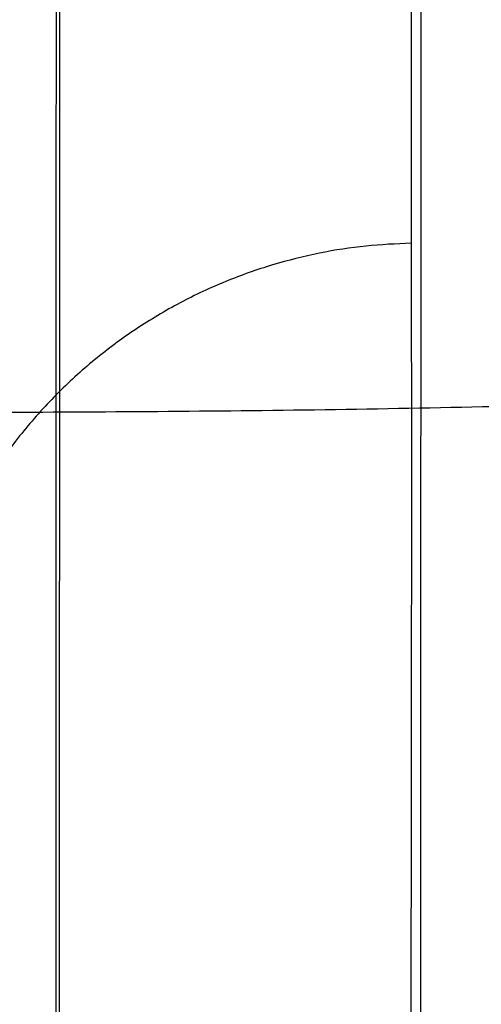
# Model space of a CAD drawing. Header units: millimetres. Extents: x 3.2 to 21.4, y -2.1 to 15.1.
# Tile 9 of 256: x 12.2798 to 12.325, y 4.0612 to 4.1576. Entities that reach past the tile are written whole.
import ezdxf

# ---------------------------------------------------------------- set-up
doc = ezdxf.new("R2010")
doc.units = ezdxf.units.MM
doc.header["$MEASUREMENT"] = 0
doc.layers.add('Default', color=7, linetype='Continuous', true_color=0x000000)

msp = doc.modelspace()

# ---------------------------------------------------------------- linework, layer by layer
at = {"layer": 'Default'}
for points, knots in [([(12.27288175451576, 15.09811619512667, 0.6500000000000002), (12.77951789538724, 15.09817927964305, 0.6499749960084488), (13.83115600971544, 15.00806529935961, 0.6533656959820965), (15.44826115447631, 14.55175671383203, 0.6676409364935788), (17.0067769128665, 13.75068135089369, 0.683580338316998), (18.39794499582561, 12.62318343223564, 0.6905771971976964), (19.52544354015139, 11.23199200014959, 0.6835761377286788), (20.19302371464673, 9.933306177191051, 0.6703244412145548), (20.55484036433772, 8.864827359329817, 0.6604670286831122), (20.74263743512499, 8.061365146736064, 0.6545354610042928), (20.83248743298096, 7.399979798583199, 0.6514330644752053), (20.86728051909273, 6.880220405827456, 0.6502069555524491), (20.87568237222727, 6.498116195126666, 0.6499067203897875), (20.86728051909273, 6.116011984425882, 0.6502069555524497), (20.83248743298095, 5.59625259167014, 0.6514330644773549), (20.742637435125, 4.934867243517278, 0.6545354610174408), (20.55484036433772, 4.131405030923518, 0.6604670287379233), (20.19302371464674, 3.062926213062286, 0.6703244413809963), (19.52544354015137, 1.76424039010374, 0.6835761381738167), (18.39794499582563, 0.3730489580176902, 0.6905771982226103), (17.0067769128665, -0.7544489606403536, 0.6835803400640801), (15.44826115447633, -1.555524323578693, 0.6676409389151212), (13.83115600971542, -2.011832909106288, 0.6533656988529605), (12.77951789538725, -2.1019468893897, 0.6499749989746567), (12.27288175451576, -2.101883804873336, 0.6500000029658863)], [0, 0, 0, 0, 1.659111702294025, 3.318223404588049, 4.977335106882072, 6.636446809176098, 8.295558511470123, 9.954670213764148, 10.78422606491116, 11.61378191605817, 12.44333776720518, 12.85811569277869, 13.2728936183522, 13.6876715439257, 14.10244946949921, 14.93200532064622, 15.76156117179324, 16.59111702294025, 18.25022872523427, 19.9093404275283, 21.56845212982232, 23.22756383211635, 24.88667553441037, 26.5457872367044, 26.5457872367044, 26.5457872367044, 26.5457872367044]), ([(12.27288175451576, 15.09811619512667, 0.3), (12.77951789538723, 15.09817927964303, 0.2999749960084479), (13.83115600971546, 15.00806529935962, 0.3033656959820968), (15.4482611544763, 14.55175671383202, 0.3176409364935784), (17.00677691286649, 13.75068135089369, 0.3335803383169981), (18.39794499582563, 12.62318343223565, 0.3405771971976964), (19.52544354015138, 11.2319920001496, 0.3335761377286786), (20.19302371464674, 9.933306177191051, 0.3203244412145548), (20.55484036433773, 8.864827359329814, 0.3104670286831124), (20.74263743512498, 8.061365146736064, 0.3045354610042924), (20.83248743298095, 7.399979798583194, 0.3014330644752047), (20.86728051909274, 6.880220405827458, 0.3002069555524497), (20.87568237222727, 6.49811619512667, 0.299906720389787), (20.86728051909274, 6.116011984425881, 0.3002069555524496), (20.83248743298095, 5.59625259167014, 0.3014330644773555), (20.74263743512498, 4.934867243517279, 0.3045354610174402), (20.55484036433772, 4.131405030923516, 0.3104670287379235), (20.19302371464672, 3.062926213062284, 0.3203244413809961), (19.52544354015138, 1.76424039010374, 0.3335761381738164), (18.39794499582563, 0.3730489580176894, 0.3405771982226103), (17.00677691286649, -0.7544489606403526, 0.3335803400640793), (15.44826115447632, -1.555524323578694, 0.3176409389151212), (13.83115600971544, -2.011832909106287, 0.3033656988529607), (12.77951789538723, -2.1019468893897, 0.2999749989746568), (12.27288175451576, -2.101883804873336, 0.3000000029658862)], [-17.91769682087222, -17.91769682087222, -17.91769682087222, -17.91769682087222, -16.22909076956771, -14.5404847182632, -12.85187866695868, -11.16327261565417, -9.474666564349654, -7.786060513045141, -6.941757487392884, -6.097454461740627, -5.25315143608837, -4.830999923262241, -4.408848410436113, -3.986696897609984, -3.564545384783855, -2.720242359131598, -1.875939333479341, -1.031636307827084, 0.6569697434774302, 2.345575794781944, 4.034181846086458, 5.722787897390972, 7.411393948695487, 9.100000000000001, 9.100000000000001, 9.100000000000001, 9.100000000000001]), ([(12.27288175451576, 15.09811619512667, 0.4750000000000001), (12.77951789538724, 15.09817927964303, 0.4749749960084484), (13.83115600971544, 15.00806529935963, 0.4783656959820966), (15.4482611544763, 14.55175671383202, 0.4926409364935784), (17.00677691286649, 13.75068135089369, 0.5085803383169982), (18.39794499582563, 12.62318343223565, 0.5155771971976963), (19.52544354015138, 11.2319920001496, 0.508576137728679), (20.19302371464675, 9.933306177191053, 0.4953244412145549), (20.55484036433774, 8.864827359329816, 0.4854670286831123), (20.74263743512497, 8.061365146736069, 0.4795354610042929), (20.83248743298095, 7.39997979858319, 0.4764330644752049), (20.86728051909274, 6.880220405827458, 0.4752069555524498), (20.87568237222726, 6.498116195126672, 0.4749067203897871), (20.86728051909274, 6.116011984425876, 0.475206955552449), (20.83248743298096, 5.596252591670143, 0.4764330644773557), (20.74263743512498, 4.934867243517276, 0.4795354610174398), (20.55484036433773, 4.131405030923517, 0.4854670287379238), (20.19302371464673, 3.062926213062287, 0.4953244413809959), (19.52544354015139, 1.76424039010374, 0.5085761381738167), (18.39794499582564, 0.3730489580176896, 0.5155771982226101), (17.00677691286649, -0.754448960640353, 0.5085803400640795), (15.44826115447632, -1.555524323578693, 0.4926409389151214), (13.83115600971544, -2.011832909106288, 0.4783656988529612), (12.77951789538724, -2.101946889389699, 0.4749749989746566), (12.27288175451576, -2.101883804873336, 0.4750000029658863)], [-17.91769682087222, -17.91769682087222, -17.91769682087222, -17.91769682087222, -16.22909076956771, -14.5404847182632, -12.85187866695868, -11.16327261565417, -9.474666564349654, -7.786060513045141, -6.941757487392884, -6.097454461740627, -5.25315143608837, -4.830999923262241, -4.408848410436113, -3.986696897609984, -3.564545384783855, -2.720242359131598, -1.875939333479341, -1.031636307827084, 0.6569697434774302, 2.345575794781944, 4.034181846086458, 5.722787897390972, 7.411393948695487, 9.100000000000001, 9.100000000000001, 9.100000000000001, 9.100000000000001]), ([(12.27288175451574, 15.0875844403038, 0.7055886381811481), (13.35207842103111, 15.08797410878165, 0.7051032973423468), (15.60069308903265, 14.65912034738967, 0.724030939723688), (18.51816974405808, 12.74347187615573, 0.7538874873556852), (20.43401423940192, 9.825883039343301, 0.7238311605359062), (21.06821658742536, 6.498116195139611, 0.6968329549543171), (20.43401423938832, 3.170349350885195, 0.7238311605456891), (18.51816974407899, 0.2527605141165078, 0.7538874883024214), (15.60069308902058, -1.66288795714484, 0.7240309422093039), (13.35207842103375, -2.09174171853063, 0.70510330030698), (12.27288175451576, -2.091352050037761, 0.7055886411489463)], [0, 0, 0, 0, 3.185229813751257, 6.636446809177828, 10.08766380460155, 13.27289361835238, 16.45812343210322, 19.90934042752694, 23.36055742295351, 26.5457872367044, 26.5457872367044, 26.5457872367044, 26.5457872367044]), ([(12.27288175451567, 15.05418221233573, 0.7576249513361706), (13.34788170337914, 15.05457036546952, 0.7571471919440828), (15.58775208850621, 14.6273843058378, 0.7757819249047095), (18.4938834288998, 12.71918529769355, 0.8051767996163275), (20.40227769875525, 9.812942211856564, 0.7755853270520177), (21.0340137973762, 6.498116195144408, 0.7490046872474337), (20.40227769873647, 3.1832901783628, 0.7755853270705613), (18.49388342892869, 0.2770470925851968, 0.8051768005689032), (15.58775208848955, -1.63115191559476, 0.775781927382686), (13.34788170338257, -2.058337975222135, 0.7571471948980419), (12.27288175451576, -2.057949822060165, 0.7576249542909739)], [0, 0, 0, 0, 3.185229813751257, 6.636446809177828, 10.08766380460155, 13.27289361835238, 16.45812343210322, 19.90934042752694, 23.36055742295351, 26.5457872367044, 26.5457872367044, 26.5457872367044, 26.5457872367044]), ([(12.27288175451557, 15.00333040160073, 0.7928216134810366), (13.34149258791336, 15.0037162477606, 0.7923552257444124), (15.56805060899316, 14.57906911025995, 0.8105505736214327), (18.45690975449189, 12.68221122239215, 0.8392529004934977), (20.35396174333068, 9.793240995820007, 0.8103587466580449), (20.98194320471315, 6.498116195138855, 0.7844044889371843), (20.35396174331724, 3.202991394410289, 0.8103587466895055), (18.45690975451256, 0.3140211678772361, 0.8392529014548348), (15.56805060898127, -1.582836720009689, 0.8105505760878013), (13.34149258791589, -2.007483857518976, 0.7923552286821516), (12.27288175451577, -2.007098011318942, 0.7928216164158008)], [0, 0, 0, 0, 3.185229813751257, 6.636446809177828, 10.08766380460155, 13.27289361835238, 16.45812343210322, 19.90934042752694, 23.36055742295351, 26.5457872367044, 26.5457872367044, 26.5457872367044, 26.5457872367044]), ([(12.27288175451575, 14.9481161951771, 0.8052896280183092), (12.54940125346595, 14.94821601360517, 0.8052861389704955), (12.82590492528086, 14.93455357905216, 0.805752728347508), (13.37628166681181, 14.88022146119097, 0.807542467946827), (13.65015403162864, 14.83954896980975, 0.8088649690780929), (14.19261055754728, 14.73171056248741, 0.8121621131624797), (14.461214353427, 14.66454047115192, 0.8141356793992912), (14.85826268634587, 14.54426992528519, 0.8173644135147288), (14.98946701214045, 14.50098236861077, 0.8184833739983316), (15.24996787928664, 14.40783815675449, 0.8207709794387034), (15.37886555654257, 14.35811964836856, 0.8219362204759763), (16.01756391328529, 14.09334976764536, 0.8277750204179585), (16.50744027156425, 13.83091670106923, 0.8324237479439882), (17.19725197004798, 13.37012247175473, 0.8373698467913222), (17.41972437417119, 13.2053079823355, 0.8386878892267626), (17.84744144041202, 12.85472990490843, 0.8404669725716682), (18.05268530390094, 12.66897218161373, 0.8409274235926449), (18.4437282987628, 12.277935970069, 0.8409278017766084), (18.62949218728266, 12.07269234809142, 0.8404677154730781), (18.98008265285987, 11.6449744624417, 0.8386893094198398), (19.14490465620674, 11.42249893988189, 0.8373715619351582), (19.60571017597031, 10.73268517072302, 0.8324263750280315), (19.86814928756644, 10.24280021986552, 0.827778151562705), (20.13289496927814, 9.60409086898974, 0.8219407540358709), (20.18260611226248, 9.475193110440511, 0.8207758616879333), (20.27573378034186, 9.214692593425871, 0.8184890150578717), (20.3190122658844, 9.083488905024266, 0.8173704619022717), (20.43925790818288, 8.686441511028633, 0.8141428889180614), (20.50641322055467, 8.417840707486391, 0.8121700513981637), (20.61425031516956, 7.875388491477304, 0.8088733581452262), (20.65493555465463, 7.601518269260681, 0.8075505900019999), (20.70934384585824, 7.051144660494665, 0.8057584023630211), (20.72306954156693, 6.774639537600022, 0.8052896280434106), (20.72306954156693, 6.221591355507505, 0.8052896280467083), (20.70934369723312, 5.945084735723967, 0.8057584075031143), (20.65493481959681, 5.394708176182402, 0.8075506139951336), (20.6142491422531, 5.12083649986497, 0.8088733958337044), (20.50641089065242, 4.578381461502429, 0.8121701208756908), (20.43925485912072, 4.309779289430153, 0.8141429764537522), (20.31900793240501, 3.912729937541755, 0.8173705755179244), (20.27572898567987, 3.781525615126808, 0.8184891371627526), (20.18260032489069, 3.521023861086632, 0.820775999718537), (20.1328886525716, 3.392125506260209, 0.8219408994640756), (19.86814245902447, 2.753418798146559, 0.8277782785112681), (19.60570400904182, 2.263536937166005, 0.8324264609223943), (19.14490025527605, 1.573727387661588, 0.837371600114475), (18.98007897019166, 1.351253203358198, 0.838689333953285), (18.62949017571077, 0.923537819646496, 0.8404677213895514), (18.44372724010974, 0.7182953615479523, 0.8409278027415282), (18.05268443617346, 0.3272593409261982, 0.8409274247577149), (17.8474396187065, 0.1415008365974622, 0.8404669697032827), (17.4197205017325, -0.2090786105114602, 0.8386878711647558), (17.19724700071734, -0.3738936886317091, 0.8373698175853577), (16.50743184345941, -0.8346893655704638, 0.8324236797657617), (16.01755295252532, -1.097122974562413, 0.8277749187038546), (15.37885240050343, -1.361892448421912, 0.821936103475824), (15.24995518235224, -1.411610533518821, 0.8207708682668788), (14.98945527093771, -1.504753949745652, 0.8184832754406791), (14.8582514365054, -1.548041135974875, 0.8173643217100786), (14.4612046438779, -1.668310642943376, 0.8141356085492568), (14.19260192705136, -1.735480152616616, 0.8121620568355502), (13.65014769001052, -1.84331760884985, 0.8088649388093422), (13.37627652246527, -1.88398973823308, 0.8075424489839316), (12.82590230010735, -1.938321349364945, 0.805752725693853), (12.54939993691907, -1.951983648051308, 0.8052861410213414), (12.27288175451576, -1.951883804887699, 0.8052896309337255)], [1.768157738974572e-15, 1.768157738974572e-15, 1.768157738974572e-15, 1.768157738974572e-15, 0.8294281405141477, 0.8294281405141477, 1.658942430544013, 1.658942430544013, 2.488462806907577, 2.488462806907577, 2.903405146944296, 2.903405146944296, 3.318334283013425, 3.318334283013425, 4.97740078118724, 4.97740078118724, 5.806982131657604, 5.806982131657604, 6.636441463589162, 6.636441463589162, 7.465908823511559, 7.465908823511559, 8.295507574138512, 8.295507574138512, 9.954580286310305, 9.954580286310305, 10.36950111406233, 10.36950111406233, 10.78443223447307, 10.78443223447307, 11.61393692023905, 11.61393692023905, 12.44345225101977, 12.44345225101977, 13.27289364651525, 13.27289364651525, 14.10233953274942, 14.10233953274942, 14.93185935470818, 14.93185935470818, 15.76136853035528, 15.76136853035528, 16.17630189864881, 16.17630189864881, 16.59122497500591, 16.59122497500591, 18.25028870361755, 18.25028870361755, 19.0798829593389, 19.0798829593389, 19.90934582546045, 19.90934582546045, 20.73880883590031, 20.73880883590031, 21.56839386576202, 21.56839386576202, 23.22746771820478, 23.22746771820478, 23.64239510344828, 23.64239510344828, 24.05733568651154, 24.05733568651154, 24.88685248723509, 24.88685248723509, 25.7163630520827, 25.7163630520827, 26.5457872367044, 26.5457872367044, 26.5457872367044, 26.5457872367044]), ([(12.31811120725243, 4.019562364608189, 11.8768287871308), (12.31800540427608, 4.020053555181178, 9.981147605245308), (12.31811859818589, 4.048949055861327, 9.010359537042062), (12.31817452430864, 4.112344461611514, 8.15802709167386), (12.31816258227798, 4.13681807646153, 7.974557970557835), (12.31809140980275, 4.18869137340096, 7.678322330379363), (12.31806090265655, 4.215650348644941, 7.558293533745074), (12.31806557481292, 4.303690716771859, 7.246769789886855), (12.31824696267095, 4.372342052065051, 7.110512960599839), (12.3185306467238, 4.55663510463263, 6.876672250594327), (12.31844701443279, 4.677780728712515, 6.775274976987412), (12.31832851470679, 4.864562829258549, 6.609013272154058), (12.31829896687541, 4.927332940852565, 6.551463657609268), (12.31818891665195, 5.04639640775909, 6.426616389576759), (12.31812030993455, 5.102333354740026, 6.358776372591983), (12.31793934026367, 5.252054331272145, 6.1367579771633), (12.31777938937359, 5.329848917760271, 5.967277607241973), (12.31751509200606, 5.412485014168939, 5.714753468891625), (12.31743243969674, 5.434294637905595, 5.634632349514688), (12.31736702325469, 5.466664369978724, 5.463639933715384), (12.31737395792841, 5.477464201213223, 5.357670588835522), (12.31734168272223, 5.499076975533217, 4.632798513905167), (12.31728911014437, 5.499104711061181, 3.606925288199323), (12.31732117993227, 5.499099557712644, 1.116983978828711)], [0.01228019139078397, 0.01228019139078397, 0.01228019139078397, 0.01228019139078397, 1.415493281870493, 1.415493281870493, 2.11709987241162, 2.11709987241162, 2.818706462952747, 2.818706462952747, 4.221919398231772, 4.221919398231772, 5.625132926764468, 5.625132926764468, 6.326739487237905, 6.326739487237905, 7.028346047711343, 7.028346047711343, 8.431558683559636, 8.431558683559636, 9.133165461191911, 9.133165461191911, 9.834772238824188, 9.834772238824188, 11.23798523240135, 11.23798523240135, 11.23798523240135, 11.23798523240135])]:
    msp.add_open_spline(points, degree=3, knots=knots, dxfattribs=at)
for points, weights, degree, knots in [([(12.27288175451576, 15.09811619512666), (20.87288175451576, 15.09811619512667), (20.87288175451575, 6.498116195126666), (20.87288175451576, -2.101883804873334), (12.27288175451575, -2.101883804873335)], [1, 0.7071067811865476, 1, 0.7071067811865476, 1], 2, [-5.126545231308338, -5.126545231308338, -5.126545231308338, 8.38230317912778, 8.38230317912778, 21.89115158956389, 21.89115158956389, 21.89115158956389]), ([(12.27288175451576, 15.09811619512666, 0.3), (20.87288175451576, 15.09811619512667, 0.3), (20.87288175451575, 6.498116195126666, 0.3), (20.87288175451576, -2.101883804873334, 0.3), (12.27288175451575, -2.101883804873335, 0.3)], [1, 0.7071067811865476, 1, 0.7071067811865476, 1], 2, [-5.126545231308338, -5.126545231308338, -5.126545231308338, 8.38230317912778, 8.38230317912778, 21.89115158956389, 21.89115158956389, 21.89115158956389]), ([(12.27288175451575, 15.09811619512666, 0.15), (20.87288175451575, 15.09811619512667, 0.15), (20.87288175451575, 6.498116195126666, 0.15), (20.87288175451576, -2.101883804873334, 0.15), (12.27288175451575, -2.101883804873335, 0.15)], [1, 0.7071067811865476, 1, 0.7071067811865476, 1], 2, [-5.126545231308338, -5.126545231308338, -5.126545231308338, 8.38230317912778, 8.38230317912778, 21.89115158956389, 21.89115158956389, 21.89115158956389]), ([(11.61895400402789, -1.097795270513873, 12.02610938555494), (4.023042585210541, -0.4438669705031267, 12.02610938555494), (4.676970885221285, 7.152044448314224, 12.02610934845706), (5.330899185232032, 14.74795586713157, 12.02610931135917), (12.92681060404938, 14.09402756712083, 12.02610931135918), (20.52272202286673, 13.44009926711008, 12.02610931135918), (19.86879372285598, 5.844187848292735, 12.02610934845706), (19.21486542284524, -1.751723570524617, 12.02610938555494), (11.61895400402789, -1.097795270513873, 12.02610938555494)], [1, 0.7071067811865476, 1, 0.7071067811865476, 1, 0.7071067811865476, 1, 0.7071067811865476, 1], 2, [0, 0, 0, 11.81948984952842, 11.81948984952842, 23.63897969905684, 23.63897969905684, 35.45846954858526, 35.45846954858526, 47.27795939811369, 47.27795939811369, 47.27795939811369]), ([(11.62073044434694, -1.077160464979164, 11.95242822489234), (10.66892859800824, -0.9955694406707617, 11.95242822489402), (8.718378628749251, -0.446618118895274, 11.95242822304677), (6.29082202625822, 1.464336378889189, 11.95242821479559), (4.822709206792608, 4.182915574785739, 11.95242820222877), (4.51604247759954, 7.165875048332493, 11.95242818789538), (5.328033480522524, 10.05263665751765, 11.9524281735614), (7.239159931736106, 12.4801403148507, 11.95242816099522), (9.957650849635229, 13.9483596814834, 11.95242815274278), (12.94067162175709, 14.25490805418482, 11.95242815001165), (15.82735552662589, 13.44300377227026, 11.95242815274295), (18.25499303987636, 11.53179410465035, 11.95242816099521), (19.72302617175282, 8.81338042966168, 11.95242817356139), (20.02973491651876, 5.830307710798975, 11.95242818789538), (19.21772931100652, 2.943656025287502, 11.95242820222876), (17.3065950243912, 0.5159934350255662, 11.95242821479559), (14.58814086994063, -0.9519427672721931, 11.95242822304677), (12.57247472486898, -1.159444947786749, 11.95242822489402), (11.62073044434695, -1.077160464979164, 11.95242822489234)], [0.853553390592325, 0.8535533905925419, 0.8535533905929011, 0.8535533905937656, 0.8535533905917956, 0.8535533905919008, 0.853553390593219, 0.8535533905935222, 0.8535533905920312, 0.8535533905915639, 0.8535533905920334, 0.8535533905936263, 0.8535533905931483, 0.853553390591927, 0.8535533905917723, 0.8535533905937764, 0.8535533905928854, 0.8535533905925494, 0.853553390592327], 3, [0, 0, 0, 0, 2.836441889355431, 5.909744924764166, 8.983047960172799, 11.8194898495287, 14.65593173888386, 17.72923477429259, 20.80253780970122, 23.63897969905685, 26.47542158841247, 29.5487246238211, 32.62202765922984, 35.45846954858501, 38.29491143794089, 41.36821447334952, 44.44151750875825, 47.27795939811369, 47.27795939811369, 47.27795939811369, 47.27795939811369]), ([(11.6264553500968, -1.010661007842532, 11.91497275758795), (19.13523250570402, -1.657087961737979, 11.91497275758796), (19.78165945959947, 5.851689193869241, 11.91497272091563), (20.42808641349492, 13.36046634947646, 11.91497268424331), (12.9193092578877, 14.00689330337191, 11.9149726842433), (5.410532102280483, 14.65332025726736, 11.9149726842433), (4.764105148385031, 7.144543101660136, 11.91497272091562), (4.117678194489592, -0.3642340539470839, 11.91497275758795), (11.6264553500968, -1.010661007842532, 11.91497275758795)], [1, 0.7071067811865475, 1, 0.7071067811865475, 1, 0.7071067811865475, 1, 0.7071067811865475, 1], 2, [-6.283185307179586, -6.283185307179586, -6.283185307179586, -4.71238898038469, -4.71238898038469, -3.141592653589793, -3.141592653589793, -1.570796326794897, -1.570796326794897, 0, 0, 0]), ([(11.62645535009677, -1.01066100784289, 11.91497275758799), (4.117678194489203, -0.3642340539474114, 11.91497275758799), (4.764105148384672, 7.144543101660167, 11.91497272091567), (5.410532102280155, 14.65332025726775, 11.91497268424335), (12.91930925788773, 14.00689330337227, 11.91497268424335), (20.42808641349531, 13.36046634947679, 11.91497268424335), (19.78165945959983, 5.851689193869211, 11.91497272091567), (19.13523250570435, -1.657087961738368, 11.914972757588), (11.62645535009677, -1.01066100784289, 11.91497275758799)], [1, 0.7071067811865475, 1, 0.7071067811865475, 1, 0.7071067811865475, 1, 0.7071067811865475, 1], 2, [0, 0, 0, 11.81948984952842, 11.81948984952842, 23.63897969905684, 23.63897969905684, 35.45846954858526, 35.45846954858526, 47.27795939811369, 47.27795939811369, 47.27795939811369]), ([(11.63497224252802, -0.9117303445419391, 11.90313272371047), (19.04481873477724, -1.549640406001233, 11.90313272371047), (19.68272879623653, 5.860206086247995, 11.90313268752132), (20.32063885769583, 13.27005257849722, 11.90313265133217), (12.9107923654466, 13.90796263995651, 11.90313265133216), (5.500945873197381, 14.54587270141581, 11.90313265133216), (4.863035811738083, 7.136026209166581, 11.90313268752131), (4.225125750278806, -0.2738202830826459, 11.90313272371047), (11.63497224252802, -0.9117303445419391, 11.90313272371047)], [1, 0.7071067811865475, 1, 0.7071067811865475, 1, 0.7071067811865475, 1, 0.7071067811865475, 1], 2, [-6.283185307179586, -6.283185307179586, -6.283185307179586, -4.71238898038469, -4.71238898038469, -3.141592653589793, -3.141592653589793, -1.570796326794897, -1.570796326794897, 0, 0, 0]), ([(11.71189346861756, -0.01822746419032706, 21.11340725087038), (5.195549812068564, 0.5427613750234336, 21.11340725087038), (5.756538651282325, 7.059105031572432, 21.11340721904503), (6.317527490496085, 13.57544868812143, 21.11340718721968), (12.83387114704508, 13.01445984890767, 21.11340718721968), (19.35021480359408, 12.45347100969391, 21.11340718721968), (18.78922596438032, 5.937127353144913, 21.11340721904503), (18.22823712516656, -0.579216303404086, 21.11340725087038), (11.71189346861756, -0.01822746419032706, 21.11340725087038)], [1, 0.7071067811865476, 1, 0.7071067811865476, 1, 0.7071067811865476, 1, 0.7071067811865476, 1], 2, [0, 0, 0, 1.570796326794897, 1.570796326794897, 3.141592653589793, 3.141592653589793, 4.71238898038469, 4.71238898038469, 6.283185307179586, 6.283185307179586, 6.283185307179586]), ([(11.72892725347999, 0.1796338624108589, 21.08972718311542), (5.410444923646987, 0.7235889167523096, 21.08972718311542), (5.954399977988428, 7.042071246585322, 21.08972715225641), (6.498355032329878, 13.36055357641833, 21.0897271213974), (12.81683736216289, 12.81659852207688, 21.0897271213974), (19.13531969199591, 12.27264346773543, 21.0897271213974), (18.59136463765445, 5.954161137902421, 21.08972715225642), (18.047409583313, -0.364321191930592, 21.08972718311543), (11.72892725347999, 0.1796338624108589, 21.08972718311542)], [1, 0.7071067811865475, 1, 0.7071067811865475, 1, 0.7071067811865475, 1, 0.7071067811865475, 1], 2, [0, 0, 0, 1.570796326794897, 1.570796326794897, 3.141592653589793, 3.141592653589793, 4.71238898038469, 4.71238898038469, 6.283185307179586, 6.283185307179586, 6.283185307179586]), ([(11.80483293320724, 1.061340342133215, 30.20070511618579), (17.24160882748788, 0.5932909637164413, 30.20070511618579), (17.70965820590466, 6.03006685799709, 30.20070508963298), (18.17770758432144, 11.46684275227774, 30.20070506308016), (12.74093169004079, 11.93489213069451, 30.20070506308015), (7.304155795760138, 12.40294150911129, 30.20070506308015), (6.836106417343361, 6.966165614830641, 30.20070508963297), (6.368057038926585, 1.529389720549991, 30.20070511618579), (11.80483293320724, 1.061340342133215, 30.20070511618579)], [1, 0.7071067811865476, 1, 0.7071067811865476, 1, 0.7071067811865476, 1, 0.7071067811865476, 1], 2, [0, 0, 0, 8.415468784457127, 8.415468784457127, 16.83093756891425, 16.83093756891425, 25.24640635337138, 25.24640635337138, 33.66187513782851, 33.66187513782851, 33.66187513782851]), ([(11.80804557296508, 1.098657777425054, 30.26745054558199), (12.4864224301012, 1.040007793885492, 30.26745054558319), (13.92314098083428, 1.187909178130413, 30.26745054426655), (15.86077640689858, 2.234216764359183, 30.26745053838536), (17.22299402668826, 3.96458920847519, 30.26745052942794), (17.80175138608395, 6.022121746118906, 30.2674505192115), (17.58317187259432, 8.14837277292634, 30.26745050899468), (16.53673707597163, 10.08599196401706, 30.26745050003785), (14.80643960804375, 11.44827365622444, 30.26745049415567), (12.74884960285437, 12.02695536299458, 30.26745049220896), (10.62266371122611, 11.80842728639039, 30.2674504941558), (8.684940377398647, 10.76195035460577, 30.26745050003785), (7.322798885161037, 9.031684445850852, 30.26745050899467), (6.743998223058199, 6.974077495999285, 30.26745051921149), (6.962601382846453, 4.847901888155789, 30.26745052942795), (8.009022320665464, 2.910170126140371, 30.26745053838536), (9.739328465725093, 1.548091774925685, 30.26745054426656), (11.12962466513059, 1.156813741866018, 30.26745054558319), (11.80804557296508, 1.098657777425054, 30.26745054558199)], [0.8535533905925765, 0.8535533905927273, 0.8535533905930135, 0.8535533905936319, 0.8535533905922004, 0.8535533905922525, 0.8535533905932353, 0.8535533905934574, 0.8535533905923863, 0.8535533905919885, 0.8535533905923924, 0.8535533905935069, 0.8535533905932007, 0.8535533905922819, 0.8535533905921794, 0.8535533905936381, 0.8535533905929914, 0.8535533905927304, 0.8535533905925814], 3, [0, 0, 0, 0, 2.019544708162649, 4.207734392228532, 6.395924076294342, 8.415468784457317, 10.43501349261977, 12.62320317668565, 14.81139286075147, 16.83093756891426, 18.85048227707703, 21.03867196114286, 23.22686164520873, 25.24640635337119, 27.26595106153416, 29.45414074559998, 31.64233042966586, 33.66187513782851, 33.66187513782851, 33.66187513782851, 33.66187513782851]), ([(11.81436537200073, 1.17206740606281, 30.28816167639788), (17.14041420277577, 0.7135504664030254, 30.28816167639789), (17.59893114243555, 6.039599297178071, 30.28816165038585), (18.05744808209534, 11.36564812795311, 30.28816162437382), (12.7313992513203, 11.8241650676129, 30.28816162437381), (7.40535042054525, 12.28268200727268, 30.28816162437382), (6.946833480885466, 6.95663317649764, 30.28816165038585), (6.488316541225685, 1.630584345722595, 30.28816167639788), (11.81436537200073, 1.17206740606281, 30.28816167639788)], [1, 0.7071067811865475, 1, 0.7071067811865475, 1, 0.7071067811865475, 1, 0.7071067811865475, 1], 2, [0, 0, 0, 8.415468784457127, 8.415468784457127, 16.83093756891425, 16.83093756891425, 25.24640635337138, 25.24640635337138, 33.66187513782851, 33.66187513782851, 33.66187513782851]), ([(11.81436537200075, 1.172067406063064, 30.28816167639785), (6.488316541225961, 1.630584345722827, 30.28816167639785), (6.946833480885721, 6.956633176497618, 30.28816165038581), (7.405350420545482, 12.28268200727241, 30.28816162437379), (12.73139925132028, 11.82416506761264, 30.28816162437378), (18.05744808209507, 11.36564812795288, 30.28816162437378), (17.5989311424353, 6.039599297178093, 30.28816165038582), (17.14041420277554, 0.7135504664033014, 30.28816167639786), (11.81436537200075, 1.172067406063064, 30.28816167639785)], [1, 0.7071067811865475, 1, 0.7071067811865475, 1, 0.7071067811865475, 1, 0.7071067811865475, 1], 2, [0, 0, 0, 1.570796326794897, 1.570796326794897, 3.141592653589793, 3.141592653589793, 4.71238898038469, 4.71238898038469, 6.283185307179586, 6.283185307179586, 6.283185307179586]), ([(11.82288226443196, 1.270998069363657, 30.27632164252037), (6.595764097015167, 1.720998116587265, 30.27632164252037), (7.045764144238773, 6.948116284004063, 30.2763216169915), (7.495764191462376, 12.17523445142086, 30.27632159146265), (12.72288235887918, 11.72523440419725, 30.27632159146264), (17.95000052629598, 11.27523435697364, 30.27632159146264), (17.50000047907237, 6.048116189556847, 30.27632161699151), (17.05000043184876, 0.8209980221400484, 30.27632164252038), (11.82288226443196, 1.270998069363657, 30.27632164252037)], [1, 0.7071067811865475, 1, 0.7071067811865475, 1, 0.7071067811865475, 1, 0.7071067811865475, 1], 2, [0, 0, 0, 1.570796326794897, 1.570796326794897, 3.141592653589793, 3.141592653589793, 4.71238898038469, 4.71238898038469, 6.283185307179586, 6.283185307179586, 6.283185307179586]), ([(12.27288175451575, 4.0191183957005, 11.92681278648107), (14.75187955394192, 4.019118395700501, 11.92681278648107), (14.75187955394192, 6.498116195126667, 11.92681278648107), (14.75187955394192, 8.977113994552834, 11.92681278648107), (12.27288175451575, 8.977113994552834, 11.92681278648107), (9.793883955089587, 8.977113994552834, 11.92681278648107), (9.793883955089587, 6.498116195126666, 11.92681278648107), (9.793883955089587, 4.0191183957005, 11.92681278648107), (12.27288175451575, 4.0191183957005, 11.92681278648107)], [1, 0.7071067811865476, 1, 0.7071067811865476, 1, 0.7071067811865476, 1, 0.7071067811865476, 1], 2, [-11.24092654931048, -11.24092654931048, -11.24092654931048, -8.430694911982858, -8.430694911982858, -5.620463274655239, -5.620463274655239, -2.810231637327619, -2.810231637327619, 0, 0, 0]), ([(12.27288175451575, 4.1191183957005, 11.92681278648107), (12.56763801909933, 4.119118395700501, 11.92681278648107), (13.18413374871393, 4.232021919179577, 11.92681278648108), (14.00388844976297, 4.767109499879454, 11.92681278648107), (14.53897603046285, 5.586864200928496, 11.92681278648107), (14.65187955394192, 6.203359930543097, 11.92681278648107), (14.65187955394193, 6.498116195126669, 11.92681278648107), (14.65187955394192, 6.792872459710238, 11.92681278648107), (14.53897603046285, 7.409368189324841, 11.92681278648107), (14.00388844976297, 8.229122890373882, 11.92681278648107), (13.18413374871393, 8.76421047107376, 11.92681278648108), (12.56763801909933, 8.877113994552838, 11.92681278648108), (12.27288175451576, 8.877113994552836, 11.92681278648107), (11.97812548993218, 8.877113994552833, 11.92681278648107), (11.36162976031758, 8.764210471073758, 11.92681278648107), (10.54187505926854, 8.229122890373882, 11.92681278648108), (10.00678747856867, 7.409368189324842, 11.92681278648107), (9.893883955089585, 6.792872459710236, 11.92681278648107), (9.893883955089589, 6.498116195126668, 11.92681278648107), (9.893883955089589, 6.203359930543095, 11.92681278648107), (10.00678747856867, 5.586864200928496, 11.92681278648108), (10.54187505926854, 4.767109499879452, 11.92681278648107), (11.36162976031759, 4.232021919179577, 11.92681278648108), (11.97812548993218, 4.119118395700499, 11.92681278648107), (12.27288175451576, 4.1191183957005, 11.92681278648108)], [1, 0.9511844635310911, 0.877961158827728, 0.8413495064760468, 0.8779611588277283, 0.9511844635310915, 1, 0.9511844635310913, 0.8779611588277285, 0.8413495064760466, 0.8779611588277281, 0.9511844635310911, 1, 0.9511844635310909, 0.8779611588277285, 0.8413495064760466, 0.8779611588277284, 0.951184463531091, 1, 0.9511844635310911, 0.8779611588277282, 0.8413495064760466, 0.8779611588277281, 0.9511844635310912, 1], 3, [-11.24092654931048, -11.24092654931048, -11.24092654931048, -11.24092654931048, -10.53836863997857, -9.835810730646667, -9.133252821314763, -8.430694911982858, -8.430694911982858, -8.430694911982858, -7.728137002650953, -7.025579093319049, -6.323021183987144, -5.620463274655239, -5.620463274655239, -5.620463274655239, -4.917905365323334, -4.215347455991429, -3.512789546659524, -2.81023163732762, -2.81023163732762, -2.81023163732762, -2.107673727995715, -1.405115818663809, -0.7025579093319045, 0, 0, 0, 0]), ([(12.28335444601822, 4.004677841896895, 11.87682513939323), (12.2833549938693, 4.005860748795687, 11.28078468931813), (12.28335426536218, 4.006772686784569, 10.33559038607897), (12.2833630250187, 4.039835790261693, 9.044070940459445), (12.28337138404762, 4.081717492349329, 8.202912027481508), (12.28339780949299, 4.175597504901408, 7.652508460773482), (12.28341990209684, 4.24750544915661, 7.383923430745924), (12.28344888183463, 4.315800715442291, 7.197780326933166), (12.28350261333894, 4.412966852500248, 7.027210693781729), (12.28357252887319, 4.534952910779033, 6.885319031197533), (12.28361998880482, 4.668934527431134, 6.761647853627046), (12.28364466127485, 4.800175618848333, 6.64721204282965), (12.28364753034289, 4.928375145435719, 6.529787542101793), (12.2836127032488, 5.087751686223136, 6.362128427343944), (12.2835449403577, 5.24598406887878, 6.118426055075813), (12.28349706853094, 5.357489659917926, 5.84728873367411), (12.28345801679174, 5.4244250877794, 5.615458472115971), (12.28343176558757, 5.453080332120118, 5.446570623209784), (12.28342716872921, 5.462210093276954, 5.300882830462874), (12.28342013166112, 5.477889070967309, 4.890226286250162), (12.28341916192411, 5.481729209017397, 4.005879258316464), (12.28341764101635, 5.484537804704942, 2.652377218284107), (12.28341839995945, 5.483341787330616, 1.626972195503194), (12.28341816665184, 5.48370812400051, 1.117069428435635)], [0.8568255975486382, 0.85682426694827, 0.8568347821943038, 0.8568633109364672, 0.8569268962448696, 0.8569924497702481, 0.8570241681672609, 0.8569743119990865, 0.8567783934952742, 0.856507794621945, 0.8565038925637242, 0.8567182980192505, 0.8571400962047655, 0.8580486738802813, 0.8592824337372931, 0.8601522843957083, 0.8607780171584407, 0.8611410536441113, 0.8612191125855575, 0.8613445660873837, 0.8613677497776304, 0.8613928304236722, 0.8613810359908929, 0.8613846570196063], 3, [0.05002429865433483, 0.05002429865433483, 0.05002429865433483, 0.05002429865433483, 1.839376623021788, 2.883335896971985, 3.931876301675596, 4.36629298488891, 4.570034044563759, 4.773775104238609, 4.974561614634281, 5.175348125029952, 5.351584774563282, 5.527821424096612, 5.698087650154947, 5.868353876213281, 6.206150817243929, 6.543947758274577, 6.73169334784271, 6.919438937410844, 7.041789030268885, 7.164139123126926, 8.147711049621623, 9.694438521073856, 11.22409705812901, 11.22409705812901, 11.22409705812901, 11.22409705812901])]:
    msp.add_rational_spline(points, weights, degree=degree, knots=knots, dxfattribs=at)
for points in [[(12.2816065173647, -1.901888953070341, 0.8146446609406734), (12.28287985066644, 1.722441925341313, 0.814644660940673), (12.28415318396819, 5.346772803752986, 0.8146446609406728)], [(12.31696185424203, -1.901901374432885, 0.8000000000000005), (12.31823475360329, 1.722462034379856, 0.7999999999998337), (12.31950765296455, 5.346825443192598, 0.799999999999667)]]:
    msp.add_open_spline(points, degree=2, dxfattribs=at)
msp.add_rational_spline([(12.31811700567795, 4.135705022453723, 8.005331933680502), (12.26908271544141, 4.134785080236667, 8.005201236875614), (12.26906564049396, 4.086184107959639, 7.998656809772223)], [1, 0.713905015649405, 1], degree=2, dxfattribs=at)

doc.saveas('drawing.dxf')
